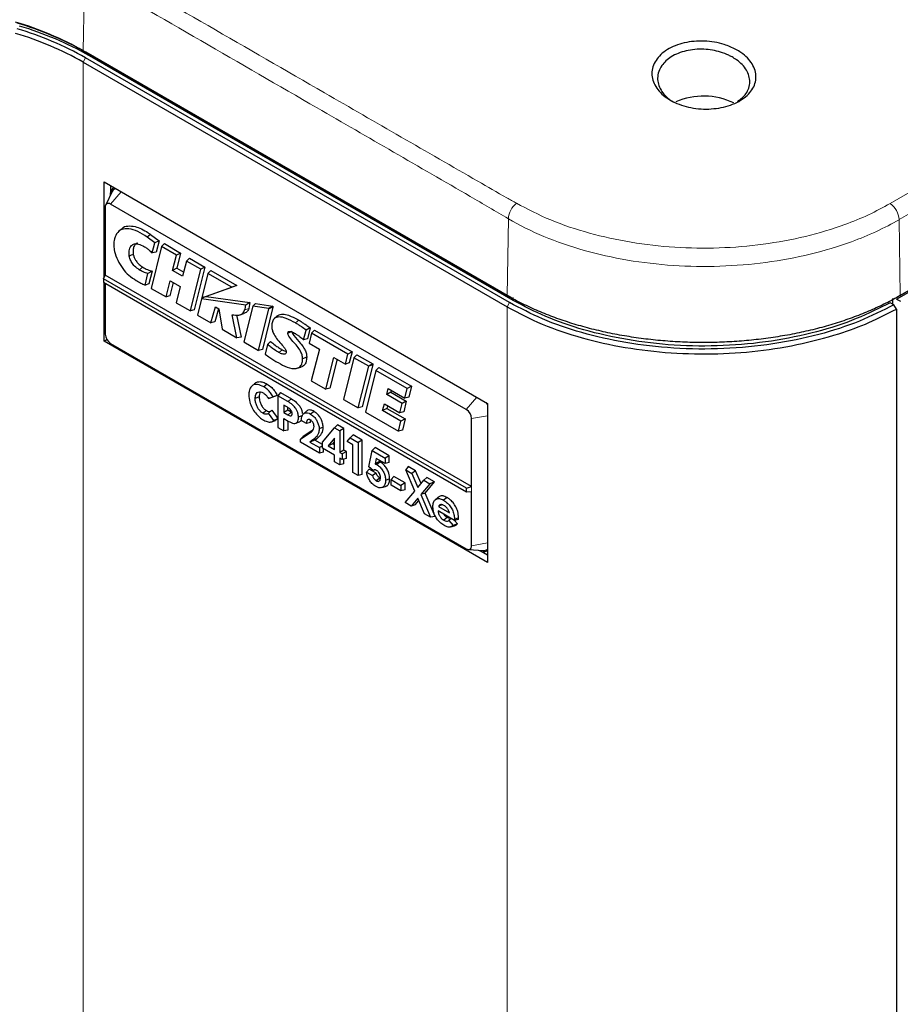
# Model space of a CAD drawing. Header units: millimetres. Extents: x 0 to 1118, y 0 to 864.
# Tile 106 of 117: x 873 to 898, y 617 to 645. Entities that reach past the tile are written whole.
import ezdxf

# ---------------------------------------------------------------- set-up
doc = ezdxf.new("R2010")
doc.units = ezdxf.units.MM

msp = doc.modelspace()

# ---------------------------------------------------------------- linework, layer by layer
at = {"color": 7, "linetype": 'Continuous', "lineweight": 25}
for p, q in [((897.9113, 636.9005), (979.9357, 684.2522)), ((980.004, 684.2916), (897.9796, 636.94)), ((874.4737, 643.9812), (886.6707, 636.94)), ((886.739, 636.9005), (874.542, 643.9417)), ((874.4712, 643.656), (886.6692, 636.6143)), ((886.7399, 636.7367), (874.5419, 643.7785)), ((886.8459, 636.798), (874.6479, 643.8397)), ((875.071, 640.2087), (886.1051, 633.8389)), ((875.071, 637.4528), (875.071, 640.2087)), ((875.3079, 639.9297), (875.1191, 639.5463)), ((875.2565, 640.1017), (875.2565, 639.8864)), ((875.357, 640.0436), (875.3555, 640.0427)), ((897.876, 636.8393), (903.4956, 640.0834)), ((875.1061, 639.4828), (875.1061, 637.5296)), ((885.494, 633.6613), (875.2579, 639.5705)), ((875.5673, 638.8525), (875.4822, 638.7752)), ((876.4112, 638.6999), (876.3102, 638.6239)), ((876.5327, 638.4581), (876.3102, 638.6239)), ((876.4112, 638.6999), (876.6536, 638.5193)), ((876.6536, 638.5193), (876.5327, 638.4581)), ((876.6536, 638.5193), (876.5663, 638.1859)), ((876.7231, 638.3479), (876.425, 637.1475)), ((876.456, 638.1649), (876.5327, 638.4581)), ((876.8084, 638.4331), (876.7231, 638.3479)), ((877.1527, 638.0999), (876.7231, 638.3479)), ((876.8084, 638.4331), (877.2742, 638.1642)), ((877.0412, 637.6632), (877.1527, 638.0999)), ((877.2742, 638.1642), (877.1527, 638.0999)), ((877.2742, 638.1642), (877.1627, 637.7275)), ((877.4442, 637.9317), (877.3326, 637.495)), ((877.5296, 638.0168), (877.4442, 637.9317)), ((877.854, 637.6951), (877.4442, 637.9317)), ((877.5296, 638.0168), (877.9754, 637.7594)), ((876.4542, 637.6415), (876.331, 637.57)), ((876.4542, 637.6415), (876.363, 637.2739)), ((877.1627, 637.7275), (877.0412, 637.6632)), ((877.3326, 637.495), (877.0412, 637.6632)), ((877.1627, 637.7275), (877.3626, 637.6122)), ((877.5537, 636.4959), (877.854, 637.6951)), ((877.9754, 637.7594), (877.6663, 636.525)), ((877.9754, 637.7594), (877.854, 637.6951)), ((878.1465, 637.6606), (878.0612, 637.5755)), ((878.1465, 637.6606), (878.8959, 637.2283)), ((875.0575, 637.4232), (875.1061, 637.5296)), ((885.4963, 631.397), (875.0575, 637.4232)), ((875.0575, 637.4232), (875.0575, 637.3215)), ((885.6458, 631.4452), (875.1061, 637.5296)), ((876.2499, 637.243), (876.331, 637.57)), ((876.855, 636.8992), (876.972, 637.367)), ((876.972, 637.367), (877.2597, 637.201)), ((878.0612, 637.5755), (877.888, 636.8776)), ((878.7474, 637.1796), (878.0612, 637.5755)), ((875.0575, 637.3215), (885.4963, 631.2953)), ((875.071, 635.6324), (875.071, 637.3137)), ((875.1061, 637.2934), (875.1061, 635.828)), ((876.363, 637.2739), (876.2499, 637.243)), ((876.425, 637.1475), (876.855, 636.8992)), ((877.0641, 637.3139), (876.9676, 636.9284)), ((877.2597, 637.201), (877.1462, 636.7312)), ((877.888, 636.8776), (878.7474, 637.1796)), ((878.8959, 637.2283), (878.0096, 636.9168)), ((878.8959, 637.2283), (878.7474, 637.1796)), ((876.9676, 636.9284), (876.855, 636.8992)), ((877.8793, 636.8425), (877.7632, 636.3742)), ((877.9287, 636.8898), (877.8793, 636.8425)), ((879.1468, 636.6642), (877.8793, 636.8425)), ((877.9287, 636.8898), (877.888, 636.8776)), ((877.9287, 636.8898), (878.0096, 636.9168)), ((878.0096, 636.9168), (879.2651, 636.7401)), ((886.8134, 636.864), (886.739, 636.9005)), ((897.7689, 636.6878), (897.7689, 636.8593)), ((897.876, 636.8393), (897.982, 636.778)), ((897.9113, 636.9005), (897.8848, 636.8872)), ((877.1462, 636.7312), (877.5537, 636.4959)), ((877.6663, 636.525), (877.5537, 636.4959)), ((878.1476, 636.1523), (878.2733, 636.615)), ((878.3635, 636.5629), (878.2599, 636.1816)), ((878.2733, 636.615), (878.3728, 636.5576)), ((878.3728, 636.5576), (878.4653, 635.9689)), ((879.3474, 636.6328), (879.0928, 635.6067)), ((879.2651, 636.7401), (879.1468, 636.6642)), ((879.2651, 636.7401), (879.238, 636.5689)), ((879.4317, 636.7137), (879.3474, 636.6328)), ((879.8145, 636.5631), (879.3474, 636.6328)), ((879.4317, 636.7137), (879.931, 636.6392)), ((879.5164, 635.3621), (879.8145, 636.5626)), ((879.931, 636.6072), (879.6291, 635.3912)), ((879.931, 636.6392), (879.8145, 636.5631)), ((879.931, 636.6072), (879.8145, 636.5626)), ((879.8145, 636.5626), (879.8145, 636.5631)), ((879.931, 636.6392), (879.931, 636.6072)), ((897.7962, 636.6721), (897.6902, 636.7332)), ((897.8669, 636.5496), (897.7962, 636.6721)), ((897.8669, 636.5496), (897.8669, 588.7003)), ((877.7632, 636.3742), (878.1476, 636.1523)), ((878.896, 635.7203), (878.7552, 636.3881)), ((878.8834, 636.3823), (879.0179, 635.7441)), ((878.9831, 636.3866), (879.0927, 636.4217)), ((880.0553, 636.3539), (879.9701, 636.2764)), ((878.2599, 636.1816), (878.1476, 636.1523)), ((878.4653, 635.9689), (878.896, 635.7203)), ((880.8133, 635.6702), (880.882, 635.9473)), ((881.0028, 636.0092), (880.882, 635.9473)), ((881.0028, 636.0092), (880.9249, 635.6955)), ((881.1258, 635.9411), (881.0404, 635.8559)), ((881.1258, 635.9411), (882.2061, 635.3174)), ((875.071, 635.6324), (875.1506, 635.6783)), ((879.0179, 635.7441), (878.896, 635.7203)), ((880.9249, 635.6955), (880.8133, 635.6702)), ((881.0404, 635.8559), (880.9704, 635.5739)), ((882.0848, 635.253), (881.0404, 635.8559)), ((886.1051, 629.2626), (875.071, 635.6324)), ((875.2579, 635.5651), (885.494, 629.6559)), ((879.0928, 635.6067), (879.5164, 635.3621)), ((879.6291, 635.3912), (879.5164, 635.3621)), ((879.7776, 635.5297), (879.7085, 635.2512)), ((879.864, 635.619), (879.7776, 635.5297)), ((880.9704, 635.5739), (881.2674, 635.4024)), ((881.2674, 635.4024), (881.0328, 634.4873)), ((880.9017, 635.1681), (880.7853, 635.1209)), ((881.4565, 634.2427), (881.6844, 635.1617)), ((881.7766, 635.1084), (881.5691, 634.2718)), ((881.6844, 635.1617), (882.0149, 634.9709)), ((882.2608, 635.1516), (881.9629, 633.9503)), ((882.0149, 634.9709), (882.0848, 635.253)), ((882.2061, 635.3174), (882.0848, 635.253)), ((882.2061, 635.3174), (882.1275, 635)), ((882.3462, 635.2368), (882.2608, 635.1516)), ((882.6846, 634.907), (882.2608, 635.1516)), ((882.3462, 635.2368), (882.8011, 634.9742)), ((880.6243, 634.8488), (880.7336, 634.8837)), ((882.1275, 635), (882.0149, 634.9709)), ((882.3865, 633.7058), (882.6846, 634.9065)), ((882.8011, 634.951), (882.4991, 633.7349)), ((882.8011, 634.9742), (882.6846, 634.907)), ((882.8011, 634.951), (882.6846, 634.9065)), ((882.6846, 634.9065), (882.6846, 634.907)), ((882.8011, 634.9742), (882.8011, 634.951)), ((882.9772, 634.8725), (882.8918, 634.7874)), ((882.9772, 634.8725), (883.914, 634.3317)), ((882.8918, 634.7874), (882.5937, 633.5861)), ((883.7927, 634.2673), (882.8918, 634.7874)), ((879.4063, 634.414), (879.3211, 634.3365)), ((879.7637, 634.3933), (879.6647, 634.3159)), ((881.0328, 634.4873), (881.4565, 634.2427)), ((881.5691, 634.2718), (881.4565, 634.2427)), ((883.2038, 634.0926), (883.2454, 634.2618)), ((883.2454, 634.2618), (883.7229, 633.9862)), ((883.7229, 633.9862), (883.7927, 634.2673)), ((883.914, 634.3317), (883.7927, 634.2673)), ((883.914, 634.3317), (883.8355, 634.0153)), ((879.535, 634.0244), (879.4186, 633.9773)), ((879.7979, 633.9781), (879.9322, 634.0272)), ((879.8947, 634.0084), (879.7979, 633.9781)), ((880.0556, 634.0673), (879.8947, 634.0084)), ((880.0556, 634.0673), (879.9322, 634.0272)), ((880.15, 634.147), (880.0684, 634.0596)), ((880.3627, 633.8898), (880.0684, 634.0596)), ((880.0684, 634.0596), (880.0684, 633.1447)), ((880.15, 634.147), (880.4617, 633.967)), ((883.3251, 634.157), (883.2038, 634.0926)), ((883.6468, 633.8368), (883.2038, 634.0926)), ((883.3378, 634.2085), (883.3251, 634.157)), ((883.3251, 634.157), (883.7682, 633.9012)), ((883.8355, 634.0153), (883.7229, 633.9862)), ((880.3325, 633.7366), (880.243, 633.7883)), ((880.243, 633.7883), (880.243, 633.5712)), ((880.3594, 633.6384), (880.3594, 633.7181)), ((881.9629, 633.9503), (882.3865, 633.7058)), ((882.4991, 633.7349), (882.3865, 633.7058)), ((883.0873, 633.6289), (883.1361, 633.8223)), ((883.2087, 633.6933), (883.0873, 633.6289)), ((883.1361, 633.8223), (883.5797, 633.5662)), ((883.2279, 633.7693), (883.2087, 633.6933)), ((883.2087, 633.6933), (883.7349, 633.3895)), ((883.5797, 633.5662), (883.6468, 633.8368)), ((883.7682, 633.9012), (883.6468, 633.8368)), ((883.7682, 633.9012), (883.6923, 633.5953)), ((886.1051, 633.8389), (886.1051, 629.2626)), ((879.9005, 633.6458), (879.8057, 633.5574)), ((879.9512, 633.3481), (879.8057, 633.5574)), ((879.9005, 633.6458), (880.0684, 633.4041)), ((880.0684, 633.3933), (879.9512, 633.3481)), ((880.0744, 633.3956), (879.9984, 633.3491)), ((880.3594, 633.6384), (880.243, 633.5712)), ((880.243, 633.5712), (880.3594, 633.504)), ((880.243, 633.4007), (880.3706, 633.327)), ((880.243, 633.044), (880.243, 633.4007)), ((880.4583, 633.5814), (880.3594, 633.6384)), ((880.7802, 633.4852), (880.6637, 633.4382)), ((880.8929, 633.6137), (880.8076, 633.5362)), ((881.113, 633.6074), (881.0139, 633.5301)), ((882.5937, 633.5861), (883.5424, 633.0385)), ((883.6135, 633.3252), (883.0873, 633.6289)), ((883.6923, 633.5953), (883.5797, 633.5662)), ((883.7349, 633.3895), (883.6135, 633.3252)), ((883.7349, 633.3895), (883.655, 633.0676)), ((885.6458, 631.4452), (885.6458, 633.3984)), ((879.8911, 633.3097), (880.0009, 633.3448)), ((880.0684, 633.1447), (880.243, 633.044)), ((880.3594, 633.3066), (880.3594, 633.0709)), ((880.5866, 633.2681), (880.6963, 633.3031)), ((880.8915, 633.2595), (880.7438, 633.3448)), ((881.0072, 633.2869), (880.8915, 633.2595)), ((881.3774, 633.1496), (881.2609, 633.1024)), ((881.3559, 632.7254), (881.6979, 633.1352)), ((881.7874, 633.218), (881.6979, 633.1352)), ((881.6979, 633.1352), (881.8519, 633.0463)), ((881.9684, 633.1135), (881.7874, 633.218)), ((881.9684, 633.1135), (881.8519, 633.0463)), ((881.9684, 632.492), (881.9684, 633.1135)), ((883.5424, 633.0385), (883.6135, 633.3252)), ((880.3594, 633.0709), (880.243, 633.044)), ((880.7227, 632.8097), (880.9664, 632.9685)), ((880.8042, 632.8849), (880.7227, 632.8097)), ((881.0527, 633.0468), (880.8042, 632.8849)), ((881.1318, 632.7799), (881.1925, 632.8252)), ((881.7042, 632.8336), (881.522, 632.6153)), ((881.7042, 632.5101), (881.7042, 632.8336)), ((881.8519, 633.0463), (881.8519, 632.4248)), ((882.063, 632.7417), (882.1512, 632.8492)), ((882.2407, 632.932), (882.1512, 632.8492)), ((882.1512, 632.8492), (882.3796, 632.7173)), ((882.4961, 632.7845), (882.2407, 632.932)), ((883.655, 633.0676), (883.5424, 633.0385)), ((880.7227, 632.7233), (880.7227, 632.8097)), ((881.2715, 632.4064), (880.7227, 632.7233)), ((881.0804, 632.7889), (880.9944, 632.7248)), ((881.1318, 632.7799), (880.9944, 632.7248)), ((880.9944, 632.7248), (881.2715, 632.5649)), ((881.3559, 632.6506), (881.1318, 632.7799)), ((881.3559, 632.6136), (881.2715, 632.5649)), ((881.2715, 632.5649), (881.2715, 632.4064)), ((881.3559, 632.5527), (881.3559, 632.7254)), ((881.7042, 632.3516), (881.3559, 632.5527)), ((881.6531, 632.674), (881.522, 632.6153)), ((881.522, 632.6153), (881.7042, 632.5101)), ((881.6531, 632.674), (881.7042, 632.7352)), ((881.7042, 632.6445), (881.6531, 632.674)), ((882.2319, 632.6442), (882.063, 632.7417)), ((882.2319, 631.852), (882.2319, 632.6442)), ((882.4961, 632.7845), (882.3796, 632.7173)), ((882.3796, 632.7173), (882.3796, 631.7667)), ((882.4961, 631.7936), (882.4961, 632.7845)), ((882.8706, 632.5683), (882.7858, 632.4828)), ((883.277, 632.3337), (882.8706, 632.5683)), ((881.3879, 632.4334), (881.2715, 632.4064)), ((881.3879, 632.4334), (881.3879, 632.5342)), ((881.7042, 632.1566), (881.7042, 632.3516)), ((881.9684, 632.492), (881.8519, 632.4248)), ((881.8519, 632.4248), (881.9258, 632.3821)), ((881.9258, 632.2237), (881.8519, 632.2663)), ((881.8519, 632.2663), (881.8519, 632.0714)), ((882.0423, 632.4494), (881.9258, 632.3821)), ((881.9258, 632.3821), (881.9258, 632.2237)), ((882.0423, 632.4494), (881.9684, 632.492)), ((882.0423, 632.2506), (882.0423, 632.4494)), ((882.689, 632.0113), (882.7858, 632.4828)), ((882.7858, 632.4828), (883.1606, 632.2665)), ((882.9028, 632.2568), (882.8707, 632.0956)), ((883.1606, 632.108), (882.9028, 632.2568)), ((883.277, 632.3337), (883.1606, 632.2665)), ((883.1606, 632.2665), (883.1606, 632.108)), ((883.277, 632.135), (883.277, 632.3337)), ((881.8519, 632.0714), (881.7042, 632.1566)), ((881.9684, 632.0983), (881.8519, 632.0714)), ((882.0423, 632.2506), (881.9258, 632.2237)), ((881.9684, 632.0983), (881.9684, 632.2335)), ((882.8133, 631.9065), (882.689, 632.0113)), ((883.0206, 632.1527), (882.9216, 632.0754)), ((882.9923, 632.1663), (882.9992, 632.2012)), ((883.277, 632.135), (883.1606, 632.108)), ((883.8209, 632.0197), (883.7541, 631.9239)), ((884.0367, 631.8952), (883.8209, 632.0197)), ((882.3796, 631.7667), (882.2319, 631.852)), ((882.4961, 631.7936), (882.3796, 631.7667)), ((882.699, 631.9483), (882.6224, 631.8582)), ((882.6224, 631.8582), (882.7912, 631.7607)), ((882.9007, 631.8319), (882.699, 631.9483)), ((882.9007, 631.8319), (882.7912, 631.7607)), ((882.8678, 631.9229), (882.8133, 631.9065)), ((883.411, 631.7323), (883.3294, 631.6449)), ((883.7309, 631.5477), (883.411, 631.7323)), ((883.7541, 631.9239), (883.9282, 631.8233)), ((884.0131, 631.3148), (883.7541, 631.9239)), ((884.0367, 631.8952), (883.9282, 631.8233)), ((883.9282, 631.8233), (884.1002, 631.4188)), ((884.1924, 631.5289), (884.0367, 631.8952)), ((884.3621, 631.7073), (884.2725, 631.6246)), ((884.578, 631.5826), (884.3621, 631.7073)), ((883.0625, 631.4137), (883.1724, 631.4488)), ((883.2876, 631.6632), (883.1711, 631.6162)), ((883.3294, 631.6449), (883.6144, 631.4804)), ((883.3294, 631.4865), (883.3294, 631.6449)), ((883.6144, 631.322), (883.3294, 631.4865)), ((883.7309, 631.5477), (883.6144, 631.4804)), ((883.6144, 631.4804), (883.6144, 631.322)), ((883.7309, 631.3489), (883.7309, 631.5477)), ((884.1002, 631.4188), (884.2725, 631.6246)), ((884.4468, 631.5239), (884.1873, 631.2141)), ((884.2725, 631.6246), (884.4468, 631.5239)), ((884.3071, 631.2592), (884.578, 631.5826)), ((884.578, 631.5826), (884.4468, 631.5239)), ((885.4963, 631.397), (885.6458, 631.4452)), ((883.7309, 631.3489), (883.6144, 631.322)), ((883.7358, 630.9838), (884.0131, 631.3148)), ((884.3071, 631.2592), (884.1873, 631.2141)), ((884.1873, 631.2141), (884.464, 630.5635)), ((884.5952, 630.5819), (884.3071, 631.2592)), ((884.6825, 631.1375), (884.5972, 631.06)), ((884.9386, 631.1307), (884.8396, 631.0534)), ((885.4963, 631.2953), (885.4963, 631.397)), ((885.4963, 631.2953), (885.6458, 631.3031)), ((885.6458, 629.7436), (885.6458, 631.3031)), ((883.9101, 630.8832), (883.7358, 630.9838)), ((884.1002, 631.1101), (883.9101, 630.8832)), ((884.0185, 630.9147), (883.9101, 630.8832)), ((884.0185, 630.9147), (884.1278, 631.0452)), ((884.2898, 630.664), (884.1002, 631.1101)), ((884.6909, 630.8712), (885.0075, 630.6884)), ((884.464, 630.5635), (884.2898, 630.664)), ((884.5952, 630.5819), (884.464, 630.5635)), ((885.1547, 630.4694), (884.6803, 630.7432)), ((884.947, 630.5531), (884.848, 630.4758)), ((885.057, 630.5258), (884.9894, 630.4664)), ((884.9894, 630.4664), (885.113, 630.327)), ((885.0489, 630.2849), (885.1587, 630.3199)), ((885.2385, 630.3767), (885.113, 630.327)), ((885.1552, 630.5012), (885.1547, 630.4694)), ((885.2709, 630.4964), (885.1547, 630.4694)), ((885.2717, 630.5483), (885.1552, 630.5012)), ((885.2385, 630.3767), (885.156, 630.4696)), ((885.2709, 630.4964), (885.2717, 630.5483)), ((885.5554, 629.6354), (885.9819, 629.6072)), ((885.9187, 629.5843), (886.1051, 629.4767)), ((886.1035, 629.5919), (886.1051, 629.5928))]:
    msp.add_line(p, q, dxfattribs=at)
at = {"color": 7, "linetype": 'Continuous', "lineweight": 18}
for p, q in [((874.5071, 646.212), (874.4737, 643.9812)), ((874.542, 643.9417), (874.4737, 643.9812)), ((874.6479, 643.8806), (874.6479, 643.8397)), ((874.5419, 643.7785), (874.4712, 643.656)), ((874.4712, 643.656), (874.4712, 595.8067)), ((875.2579, 639.5705), (875.5622, 639.9252)), ((886.7039, 639.1507), (886.6707, 636.94)), ((897.9469, 639.1235), (897.9796, 636.94)), ((876.1825, 637.7585), (876.0834, 637.6812)), ((886.739, 636.9005), (886.6707, 636.94)), ((886.8459, 636.8796), (886.8459, 636.798)), ((897.9113, 636.9005), (897.9796, 636.94)), ((879.238, 636.5689), (879.1224, 636.5275)), ((886.7399, 636.7367), (886.6692, 636.6143)), ((886.6692, 636.6143), (886.6692, 588.765)), ((880.6779, 636.2305), (880.5789, 636.1532)), ((880.4617, 633.967), (880.3627, 633.8898)), ((885.494, 633.6613), (885.7983, 634.016)), ((885.6458, 633.3984), (886.1051, 633.4845)), ((881.0527, 633.0468), (880.9664, 632.9685)), ((881.1925, 632.8252), (881.0804, 632.7889)), ((885.6458, 631.3031), (885.6458, 631.4452)), ((885.6458, 629.7436), (886.1051, 629.8297))]:
    msp.add_line(p, q, dxfattribs=at)
at = {"color": 7, "linetype": 'Continuous', "lineweight": 18, "flags": 128}
for points in [[(897.6937, 639.5877), (906.3894, 644.6073), (915.0845, 649.6269), (961.0604, 676.1682), (970.3903, 681.5542), (979.7197, 686.9404)], [(880.1992, 635.3797), (880.1761, 635.3617), (880.1432, 635.336), (880.1002, 635.3024)], [(880.4583, 633.5814), (880.4138, 633.5466), (880.3594, 633.504)]]:
    msp.add_lwpolyline(points, dxfattribs=at)
at = {"color": 7, "linetype": 'Continuous', "lineweight": 25, "flags": 128}
for points in [[(875.9126, 638.1261), (875.8859, 638.1144), (875.8476, 638.0975), (875.7965, 638.0751)], [(876.5663, 638.1859), (876.5167, 638.1764), (876.456, 638.1649)], [(880.4779, 635.9028), (880.4369, 635.8861), (880.3614, 635.8553)], [(886.0569, 633.8667), (886.0822, 633.8257), (886.1051, 633.7832)], [(879.7414, 633.6308), (879.7186, 633.613), (879.6859, 633.5875), (879.6424, 633.5535)], [(883.0033, 631.6874), (882.9786, 631.6681), (882.9415, 631.6391), (882.9043, 631.6101)]]:
    msp.add_lwpolyline(points, dxfattribs=at)
at = {"color": 7, "linetype": 'Continuous', "lineweight": 25}
for centre, radius, start, end in [((869.9062, 635.9243), 9.2615, 60.45063, 73.55636), ((869.9194, 635.7876), 9.3733, 60.45063, 73.55636), ((869.9063, 635.6038), 9.2561, 60.45064, 73.55644), ((869.9199, 635.6256), 9.3718, 60.45064, 73.55644), ((869.9404, 635.5359), 9.5454, 60.45064, 73.55644), ((892.3233, 640.6596), 2.0181, 64.648, 113.48184), ((875.4929, 639.8393), 0.2455, 124.05635, 187.25583), ((875.461, 639.8601), 0.1682, 110.51454, 155.54426), ((875.1986, 639.4978), 0.0937, 50.79671, 189.21404), ((875.4356, 635.843), 0.3299, 182.60548, 237.39452), ((885.3162, 633.3834), 0.3299, 2.60548, 57.39452), ((885.5532, 629.7285), 0.0937, 230.79671, 9.21404), ((885.9975, 629.8266), 0.2575, 234.38242, 294.30712), ((885.9981, 629.7746), 0.1682, 264.44952, 309.48599)]:
    msp.add_arc(centre, radius, start, end, dxfattribs=at)
at = {"color": 7, "linetype": 'Continuous', "lineweight": 18}
for centre, radius, start, end in [((887.3374, 639.1027), 0.6354, 129.25715, 175.67127), ((897.3218, 639.0838), 0.6263, 3.63942, 53.57631)]:
    msp.add_arc(centre, radius, start, end, dxfattribs=at)
for points, knots in [([(979.9713, 686.4752), (974.5849, 683.3732), (963.8122, 677.1691), (942.2678, 664.6967), (923.2106, 653.7092), (906.6416, 644.1431), (900.8451, 640.7967), (897.9469, 639.1235)], [0, 0, 0, 0, 0.1969987, 0.3939979, 0.7879957, 0.8939979, 1, 1, 1, 1]), ([(874.7116, 646.6378), (876.9465, 645.3493), (880.6506, 643.2137), (884.6289, 640.9178), (886.382, 639.9104), (886.6612, 639.7499), (886.6612, 639.7499)], [0, 0, 0, 0, 0.5612135, 0.9301556, 0.9999993, 1, 1, 1, 1]), ([(886.7039, 639.1507), (886.3371, 639.3646), (884.5035, 640.4343), (880.4377, 642.7794), (876.7389, 644.9203), (874.5071, 646.212)], [0, 0, 0, 0, 0.0902135, 0.4510545, 1, 1, 1, 1]), ([(886.6612, 639.7499), (886.6612, 639.7499), (886.7527, 639.6988), (886.844, 639.6468), (886.9354, 639.5947)], [0, 0, 0, 0, 0.0000314, 1, 1, 1, 1]), ([(886.9354, 639.5947), (887.2566, 639.4278), (887.8991, 639.094), (889.0208, 638.7194), (890.2248, 638.4545), (891.4874, 638.3098), (892.772, 638.2915), (894.0427, 638.3959), (895.2642, 638.6237), (896.2715, 638.9271), (897.0795, 639.2559), (897.489, 639.4771), (897.6937, 639.5877)], [0, 0, 0, 0, 0.107662, 0.2153169, 0.3227956, 0.4302798, 0.5375716, 0.6448689, 0.7520521, 0.859236, 0.9296191, 1, 1, 1, 1]), ([(897.9469, 639.1235), (897.9469, 639.1235), (897.7398, 639.0033), (897.302, 638.7764), (896.4609, 638.4285), (895.4039, 638.111), (894.1244, 637.8722), (892.7925, 637.7638), (891.4468, 637.7848), (890.1263, 637.9396), (888.8664, 638.2197), (887.7075, 638.6225), (887.0197, 638.9636), (886.7039, 639.1507), (886.7039, 639.1507)], [0, 0, 0, 0, 0.000001, 0.0704247, 0.1408511, 0.2481296, 0.3554078, 0.4627796, 0.5701446, 0.677613, 0.7850721, 0.892538, 0.999999, 1, 1, 1, 1])]:
    msp.add_open_spline(points, degree=3, knots=knots, dxfattribs=at)
at = {"color": 7, "linetype": 'Continuous', "lineweight": 25}
for points, knots in [([(893.2522, 644.02), (893.3015, 643.9911), (893.4996, 643.8751), (893.7508, 643.6098), (893.8684, 643.2268), (893.7484, 642.8503), (893.4128, 642.5387), (892.9096, 642.3406), (892.3203, 642.281), (891.7335, 642.377), (891.2358, 642.607), (890.9106, 642.9447), (890.7945, 643.3339), (890.9173, 643.7165), (891.2495, 644.0346), (891.753, 644.233), (892.3401, 644.287), (892.8692, 644.1986), (893.1424, 644.0712), (893.2522, 644.02)], [0, 0, 0, 0, 0.02068419, 0.08306967, 0.14546368, 0.20793087, 0.27073183, 0.33323031, 0.39571858, 0.4582168, 0.52068713, 0.58311333, 0.64552653, 0.70796164, 0.77043639, 0.83295683, 0.89548244, 0.95797542, 1, 1, 1, 1]), ([(893.1393, 643.8043), (893.1086, 643.8207), (893.0058, 643.8754), (892.7462, 643.9736), (892.3197, 644.0478), (891.8079, 644.0027), (891.3768, 643.8294), (891.1316, 643.6016), (891.0204, 643.3853), (890.9781, 643.1453), (891.067, 642.8471), (891.273, 642.6131), (891.4388, 642.5217), (891.469, 642.5051)], [0, 0, 0, 0, 0.0280799, 0.0938008, 0.2120694, 0.3395854, 0.4649913, 0.5809518, 0.6470149, 0.7183916, 0.8451957, 0.971817, 1, 1, 1, 1]), ([(893.2929, 642.5211), (893.3852, 642.5925), (893.5339, 642.7078), (893.6293, 642.9112), (893.6692, 643.1407), (893.5826, 643.4335), (893.358, 643.6719), (893.1829, 643.7779), (893.1393, 643.8043)], [0, 0, 0, 0, 0.1987148, 0.3204452, 0.4471572, 0.6841554, 0.921435, 1, 1, 1, 1]), ([(876.3102, 638.6239), (876.2213, 638.6805), (876.043, 638.794), (875.7889, 638.8753), (875.5715, 638.8574), (875.4241, 638.7332), (875.3582, 638.5557), (875.3523, 638.4259), (875.3501, 638.377)], [0, 0, 0, 0, 0.1972768, 0.3956361, 0.5694216, 0.7440072, 0.9033469, 1, 1, 1, 1]), ([(875.5715, 638.8472), (875.577, 638.8555), (875.6183, 638.9177), (875.7561, 638.951), (876.0063, 638.9317), (876.2372, 638.817), (876.3856, 638.7171), (876.4112, 638.6999)], [0, 0, 0, 0, 0.03634915, 0.27459141, 0.51891397, 0.91712697, 1, 1, 1, 1]), ([(875.3501, 638.377), (875.3556, 638.3222), (875.3691, 638.1869), (875.4559, 637.9522), (875.6003, 637.7125), (875.789, 637.508), (875.9251, 637.4198), (875.9976, 637.3727)], [0, 0, 0, 0, 0.1434566, 0.3547877, 0.5658093, 0.7685846, 1, 1, 1, 1]), ([(875.7965, 638.0751), (875.7924, 638.1294), (875.784, 638.2398), (875.8312, 638.3611), (875.9153, 638.4263), (876.0348, 638.4356), (876.1635, 638.3904), (876.2523, 638.3333), (876.2867, 638.3112)], [0, 0, 0, 0, 0.1717412, 0.3488464, 0.507845, 0.6593099, 0.8678731, 1, 1, 1, 1]), ([(876.0422, 638.4493), (876.0179, 638.4411), (875.9631, 638.4226), (875.9171, 638.3327), (875.9012, 638.2275), (875.9096, 638.1533), (875.9126, 638.1261)], [0, 0, 0, 0, 0.2374848, 0.5332839, 0.8286473, 1, 1, 1, 1]), ([(876.2867, 638.3112), (876.3087, 638.2951), (876.3485, 638.2659), (876.4053, 638.217), (876.4391, 638.1823), (876.456, 638.1649)], [0, 0, 0, 0, 0.3796503, 0.6883765, 1, 1, 1, 1]), ([(876.0834, 637.6812), (876.0382, 637.7124), (875.9613, 637.7653), (875.8682, 637.8863), (875.815, 637.9904), (875.8013, 638.0528), (875.7965, 638.0751)], [0, 0, 0, 0, 0.35816366, 0.60877987, 0.86059027, 1, 1, 1, 1]), ([(875.9126, 638.1261), (875.9196, 638.0972), (875.9333, 638.0407), (875.9806, 637.9519), (876.0453, 637.8655), (876.1169, 637.7995), (876.1644, 637.7698), (876.1825, 637.7585)], [0, 0, 0, 0, 0.1910649, 0.3742207, 0.5945797, 0.8458624, 1, 1, 1, 1]), ([(876.331, 637.57), (876.3095, 637.5763), (876.2665, 637.589), (876.1837, 637.6247), (876.1225, 637.6592), (876.0834, 637.6812)], [0, 0, 0, 0, 0.2656694, 0.531426, 1, 1, 1, 1]), ([(876.1825, 637.7585), (876.2286, 637.7325), (876.2983, 637.6933), (876.3889, 637.6588), (876.4328, 637.6471), (876.4542, 637.6415)], [0, 0, 0, 0, 0.5028609, 0.7589921, 1, 1, 1, 1]), ([(875.9976, 637.3727), (876.0197, 637.3601), (876.064, 637.335), (876.1482, 637.2895), (876.2101, 637.2612), (876.2499, 637.243)], [0, 0, 0, 0, 0.2624519, 0.5249142, 1, 1, 1, 1]), ([(897.9796, 636.94), (897.9119, 636.9018), (897.7088, 636.7871), (897.3496, 636.6087), (896.8947, 636.4118), (896.4165, 636.2339), (895.9179, 636.0758), (895.401, 635.9387), (894.8683, 635.8241), (894.3229, 635.7315), (893.7674, 635.6609), (893.2047, 635.6128), (892.6376, 635.5875), (892.0688, 635.5863), (891.5014, 635.6092), (890.9381, 635.6552), (890.3818, 635.7235), (889.8352, 635.814), (889.3902, 635.9076), (888.955, 636.0153), (888.5301, 636.1367), (888.0393, 636.3029), (887.5633, 636.4916), (887.1021, 636.7018), (886.8148, 636.8604), (886.6707, 636.94)], [0, 0, 0, 0, 0.0226158, 0.0678688, 0.1131214, 0.1583739, 0.2036266, 0.2488797, 0.2941331, 0.3393859, 0.3846384, 0.4298909, 0.4751438, 0.5203972, 0.5656502, 0.6109029, 0.6561553, 0.701408, 0.7466611, 0.7692768, 0.8145299, 0.8597826, 0.9050351, 0.9523853, 1, 1, 1, 1]), ([(897.6902, 636.7332), (897.3736, 636.5741), (896.7244, 636.2478), (895.5667, 635.8741), (894.2747, 635.6078), (892.8889, 635.4746), (891.4839, 635.4904), (890.1272, 635.648), (888.8801, 635.9314), (887.7689, 636.313), (887.1483, 636.6391), (886.8459, 636.798)], [0, 0, 0, 0, 0.1047633, 0.2148359, 0.3293244, 0.446393, 0.5641498, 0.678834, 0.7905687, 0.8979594, 1, 1, 1, 1]), ([(878.7552, 636.3881), (878.8235, 636.3786), (878.9327, 636.3634), (879.0631, 636.4126), (879.1019, 636.4878), (879.1224, 636.5275)], [0, 0, 0, 0, 0.4417854, 0.7059289, 1, 1, 1, 1]), ([(879.238, 636.5689), (879.2201, 636.5303), (879.1871, 636.459), (879.121, 636.4359), (879.0907, 636.4253)], [0, 0, 0, 0, 0.5409312, 1, 1, 1, 1]), ([(879.1224, 636.5275), (879.1284, 636.5485), (879.1374, 636.5802), (879.1441, 636.6271), (879.1459, 636.6518), (879.1468, 636.6642)], [0, 0, 0, 0, 0.4963034, 0.7476758, 1, 1, 1, 1]), ([(886.6692, 636.6143), (886.9126, 636.4834), (887.4808, 636.178), (888.5125, 635.7972), (889.7392, 635.4857), (891.0476, 635.2986), (892.3908, 635.2407), (893.7258, 635.3094), (895.0162, 635.5079), (896.1395, 635.8022), (897.0967, 636.1529), (897.6102, 636.4173), (897.8669, 636.5496)], [0, 0, 0, 0, 0.080342, 0.1875524, 0.2947428, 0.4034719, 0.512201, 0.6193875, 0.7265707, 0.8337539, 0.9168769, 1, 1, 1, 1]), ([(897.7962, 636.6721), (897.4736, 636.5098), (896.8119, 636.1769), (895.6318, 635.7956), (894.3148, 635.5238), (892.9017, 635.3879), (891.4692, 635.4037), (890.0857, 635.5643), (888.8141, 635.8531), (887.6809, 636.2423), (887.0482, 636.5747), (886.7399, 636.7367)], [0, 0, 0, 0, 0.1047434, 0.214825, 0.329298, 0.4463592, 0.5641474, 0.6788023, 0.7905693, 0.8979525, 1, 1, 1, 1]), ([(880.5789, 636.1532), (880.4901, 636.2009), (880.3258, 636.2891), (880.1236, 636.3366), (879.9896, 636.305), (879.919, 636.2231), (879.8971, 636.1264), (879.8958, 636.0668), (879.8954, 636.0507)], [0, 0, 0, 0, 0.2933631, 0.5426809, 0.6843238, 0.8270668, 0.9532792, 1, 1, 1, 1]), ([(880.0564, 636.352), (880.0814, 636.3691), (880.147, 636.414), (880.2911, 636.4009), (880.4752, 636.3409), (880.6042, 636.2706), (880.6779, 636.2305)], [0, 0, 0, 0, 0.1630162, 0.4284532, 0.6738338, 1, 1, 1, 1]), ([(880.6779, 636.2305), (880.7215, 636.2036), (880.7984, 636.1563), (880.9064, 636.0785), (880.9711, 636.032), (881.0028, 636.0092)], [0, 0, 0, 0, 0.4009475, 0.7064626, 1, 1, 1, 1]), ([(879.8954, 636.0507), (879.8986, 636.0117), (879.9049, 635.9362), (879.9662, 635.7988), (880.0674, 635.6575), (880.1698, 635.5457), (880.2488, 635.4534), (880.2873, 635.4007), (880.309, 635.3544), (880.3111, 635.3343), (880.3122, 635.3243)], [0, 0, 0, 0, 0.15236646, 0.29509141, 0.49715534, 0.7401504, 0.83091523, 0.92227567, 0.96128321, 1, 1, 1, 1]), ([(880.882, 635.9473), (880.8381, 635.9791), (880.7659, 636.0313), (880.6648, 636.1012), (880.6076, 636.1359), (880.5789, 636.1532)], [0, 0, 0, 0, 0.4358494, 0.7175777, 1, 1, 1, 1]), ([(880.3614, 635.8553), (880.3623, 635.8661), (880.364, 635.8873), (880.3812, 635.9063), (880.4136, 635.9132), (880.4797, 635.897), (880.5373, 635.8654), (880.5757, 635.8443)], [0, 0, 0, 0, 0.1113941, 0.2184847, 0.3374398, 0.5581586, 1, 1, 1, 1]), ([(880.7853, 635.1209), (880.7823, 635.1573), (880.7764, 635.2284), (880.7186, 635.3585), (880.6247, 635.4922), (880.5037, 635.6201), (880.4116, 635.7282), (880.3704, 635.8076), (880.3623, 635.8363), (880.3617, 635.8504), (880.3614, 635.8553)], [0, 0, 0, 0, 0.1407402, 0.2744382, 0.4661109, 0.6835103, 0.8971976, 0.943736, 0.9804741, 1, 1, 1, 1]), ([(880.4779, 635.9028), (880.4786, 635.8947), (880.4802, 635.8781), (880.4979, 635.8381), (880.5766, 635.7262), (880.6987, 635.605), (880.8169, 635.4436), (880.8793, 635.3171), (880.9002, 635.2262), (880.9014, 635.1796), (880.9017, 635.1681)], [0, 0, 0, 0, 0.031333, 0.0637683, 0.1435447, 0.4875875, 0.6723915, 0.8123998, 0.953282, 1, 1, 1, 1]), ([(880.5757, 635.8443), (880.5979, 635.8307), (880.6421, 635.8035), (880.7217, 635.7463), (880.7783, 635.6993), (880.8133, 635.6702)], [0, 0, 0, 0, 0.2765404, 0.5529542, 1, 1, 1, 1]), ([(880.1002, 635.3024), (880.056, 635.3294), (879.9798, 635.3759), (879.8717, 635.451), (879.809, 635.5034), (879.7776, 635.5297)], [0, 0, 0, 0, 0.4082554, 0.7031544, 1, 1, 1, 1]), ([(879.864, 635.619), (879.906, 635.5835), (879.9819, 635.5194), (880.0946, 635.4431), (880.1643, 635.4009), (880.1992, 635.3797)], [0, 0, 0, 0, 0.3816682, 0.6903237, 1, 1, 1, 1]), ([(880.1992, 635.3797), (880.2217, 635.367), (880.2596, 635.3456), (880.2956, 635.3387), (880.3102, 635.3359)], [0, 0, 0, 0, 0.5926239, 1, 1, 1, 1]), ([(879.7085, 635.2512), (879.7524, 635.218), (879.8352, 635.1553), (879.9585, 635.0789), (880.0373, 635.0326), (880.0767, 635.0095)], [0, 0, 0, 0, 0.3604266, 0.6799516, 1, 1, 1, 1]), ([(880.0767, 635.0095), (880.1654, 634.9623), (880.3438, 634.8674), (880.5622, 634.8228), (880.7026, 634.8741), (880.7739, 634.9708), (880.7815, 635.0708), (880.7853, 635.1209)], [0, 0, 0, 0, 0.2837956, 0.5704486, 0.7129357, 0.8563794, 1, 1, 1, 1]), ([(880.3122, 635.3243), (880.3111, 635.3118), (880.3089, 635.2865), (880.2889, 635.2606), (880.2515, 635.2473), (880.1865, 635.2571), (880.1324, 635.2855), (880.1002, 635.3024)], [0, 0, 0, 0, 0.1242471, 0.2520164, 0.406298, 0.6465632, 1, 1, 1, 1]), ([(880.9017, 635.1681), (880.8986, 635.12), (880.8923, 635.024), (880.8291, 634.9303), (880.7721, 634.8835), (880.7338, 634.8839), (880.7335, 634.8839)], [0, 0, 0, 0, 0.3334205, 0.666102, 0.9980235, 1, 1, 1, 1]), ([(879.6647, 634.3159), (879.6047, 634.3443), (879.5006, 634.3936), (879.3703, 634.3799), (879.2862, 634.3115), (879.2433, 634.2046), (879.2392, 634.1199), (879.2373, 634.082)], [0, 0, 0, 0, 0.2673065, 0.4641933, 0.6616196, 0.8486271, 1, 1, 1, 1]), ([(879.4086, 634.4111), (879.4116, 634.4154), (879.4366, 634.4515), (879.5188, 634.4686), (879.6382, 634.4574), (879.7232, 634.414), (879.7637, 634.3933)], [0, 0, 0, 0, 0.0445868, 0.3735974, 0.7014474, 1, 1, 1, 1]), ([(879.9322, 634.0272), (879.9103, 634.0658), (879.8663, 634.1432), (879.7715, 634.2442), (879.7024, 634.2906), (879.6647, 634.3159)], [0, 0, 0, 0, 0.3107885, 0.6236162, 1, 1, 1, 1]), ([(879.7637, 634.3933), (879.8078, 634.3632), (879.8883, 634.3083), (879.9913, 634.1902), (880.0354, 634.1059), (880.0556, 634.0673)], [0, 0, 0, 0, 0.396883, 0.72397453, 1, 1, 1, 1]), ([(879.2373, 634.082), (879.2423, 634.0146), (879.2511, 633.8957), (879.3249, 633.7099), (879.4238, 633.5572), (879.542, 633.4342), (879.6245, 633.3807), (879.6647, 633.3546)], [0, 0, 0, 0, 0.2487254, 0.4393741, 0.6302123, 0.81978, 1, 1, 1, 1]), ([(879.4186, 633.9773), (879.4221, 634.0184), (879.4283, 634.0893), (879.4764, 634.1538), (879.5381, 634.1764), (879.5997, 634.165), (879.6361, 634.1458), (879.648, 634.1396)], [0, 0, 0, 0, 0.2912499, 0.5020493, 0.7136907, 0.9070657, 1, 1, 1, 1]), ([(879.6424, 633.5535), (879.6199, 633.5688), (879.5722, 633.6012), (879.5086, 633.6798), (879.4588, 633.7728), (879.425, 633.876), (879.4208, 633.9419), (879.4186, 633.9773)], [0, 0, 0, 0, 0.1777543, 0.3777609, 0.5639395, 0.7658538, 1, 1, 1, 1]), ([(879.5726, 634.1647), (879.5618, 634.1466), (879.5393, 634.1087), (879.5365, 634.0533), (879.535, 634.0244)], [0, 0, 0, 0, 0.4780851, 1, 1, 1, 1]), ([(879.535, 634.0244), (879.5384, 633.9818), (879.5441, 633.9086), (879.5889, 633.796), (879.6462, 633.7084), (879.7014, 633.6557), (879.7326, 633.6363), (879.7414, 633.6308)], [0, 0, 0, 0, 0.299785, 0.5152158, 0.7316771, 0.9245233, 1, 1, 1, 1]), ([(879.648, 634.1396), (879.6704, 634.1247), (879.7126, 634.0968), (879.7647, 634.0372), (879.7882, 633.9954), (879.7979, 633.9781)], [0, 0, 0, 0, 0.3976805, 0.7503823, 1, 1, 1, 1]), ([(880.4617, 633.967), (880.5129, 633.9346), (880.5905, 633.8855), (880.687, 633.7803), (880.7416, 633.6858), (880.7695, 633.6051), (880.7724, 633.564), (880.7734, 633.5507)], [0, 0, 0, 0, 0.3687805, 0.5594953, 0.751901, 0.9199816, 1, 1, 1, 1]), ([(880.4825, 633.5428), (880.4814, 633.5574), (880.4797, 633.582), (880.4638, 633.6193), (880.4399, 633.6547), (880.3954, 633.6983), (880.3571, 633.7216), (880.3325, 633.7366)], [0, 0, 0, 0, 0.1803282, 0.3032474, 0.4258332, 0.6312925, 1, 1, 1, 1]), ([(880.6637, 633.4382), (880.6617, 633.4757), (880.6581, 633.539), (880.6227, 633.6372), (880.5686, 633.7241), (880.4796, 633.8164), (880.4069, 633.862), (880.3627, 633.8898)], [0, 0, 0, 0, 0.2129951, 0.3593898, 0.5061191, 0.6994783, 1, 1, 1, 1]), ([(879.8057, 633.5574), (879.7914, 633.5455), (879.763, 633.5218), (879.703, 633.5236), (879.6616, 633.544), (879.6424, 633.5535)], [0, 0, 0, 0, 0.3514896, 0.6979537, 1, 1, 1, 1]), ([(879.7414, 633.6308), (879.7637, 633.6205), (879.8045, 633.6017), (879.8472, 633.602), (879.862, 633.6141), (879.865, 633.6165)], [0, 0, 0, 0, 0.4906579, 0.8999505, 1, 1, 1, 1]), ([(880.3594, 633.504), (880.3828, 633.4922), (880.4161, 633.4754), (880.4537, 633.4781), (880.4723, 633.4925), (880.4813, 633.516), (880.4821, 633.5343), (880.4825, 633.5428)], [0, 0, 0, 0, 0.3940852, 0.558074, 0.7233221, 0.8716503, 1, 1, 1, 1]), ([(880.3706, 633.327), (880.4265, 633.2981), (880.5054, 633.2574), (880.5944, 633.2646), (880.6371, 633.3002), (880.6604, 633.361), (880.6626, 633.4113), (880.6637, 633.4382)], [0, 0, 0, 0, 0.3798008, 0.5356018, 0.6923991, 0.8356797, 1, 1, 1, 1]), ([(880.7438, 633.3448), (880.7488, 633.3938), (880.7572, 633.4763), (880.8134, 633.5506), (880.8838, 633.5758), (880.9555, 633.5612), (880.9986, 633.5383), (881.0139, 633.5301)], [0, 0, 0, 0, 0.3004395, 0.5050792, 0.7102851, 0.8969739, 1, 1, 1, 1]), ([(881.113, 633.6074), (881.0791, 633.6235), (881.0159, 633.6537), (880.9393, 633.6493), (880.908, 633.6218), (880.8949, 633.6104)], [0, 0, 0, 0, 0.4022982, 0.7506646, 1, 1, 1, 1]), ([(881.0139, 633.5301), (881.0494, 633.5056), (881.1102, 633.4636), (881.1832, 633.3646), (881.2301, 633.2651), (881.2572, 633.1742), (881.2599, 633.1218), (881.2609, 633.1024)], [0, 0, 0, 0, 0.2716398, 0.4658816, 0.6600227, 0.8739556, 1, 1, 1, 1]), ([(881.3774, 633.1496), (881.3734, 633.1899), (881.3654, 633.271), (881.3145, 633.3948), (881.2458, 633.4986), (881.1762, 633.5676), (881.1311, 633.596), (881.113, 633.6074)], [0, 0, 0, 0, 0.2376981, 0.4781858, 0.6737571, 0.8691684, 1, 1, 1, 1]), ([(879.6647, 633.3546), (879.7097, 633.3336), (879.7915, 633.2955), (879.8912, 633.3004), (879.9331, 633.3337), (879.9512, 633.3481)], [0, 0, 0, 0, 0.4089692, 0.7444714, 1, 1, 1, 1]), ([(880.7448, 633.3442), (880.7414, 633.3374), (880.7307, 633.316), (880.7093, 633.31), (880.6948, 633.306)], [0, 0, 0, 0, 0.3184857, 1, 1, 1, 1]), ([(881.0055, 633.3643), (880.9946, 633.3696), (880.971, 633.3809), (880.9376, 633.3762), (880.9094, 633.3514), (880.8947, 633.309), (880.8925, 633.2744), (880.8915, 633.2595)], [0, 0, 0, 0, 0.15605531, 0.34086807, 0.54911969, 0.80517763, 1, 1, 1, 1]), ([(880.9664, 632.9685), (880.9986, 632.9903), (881.0477, 633.0236), (881.1008, 633.0922), (881.1089, 633.1472), (881.1132, 633.1757)], [0, 0, 0, 0, 0.4784622, 0.7296268, 1, 1, 1, 1]), ([(881.1132, 633.1757), (881.1117, 633.1945), (881.1092, 633.2274), (881.0877, 633.2785), (881.0601, 633.3204), (881.0307, 633.3484), (881.0122, 633.3601), (881.0055, 633.3643)], [0, 0, 0, 0, 0.2684373, 0.4725114, 0.6764775, 0.8824138, 1, 1, 1, 1]), ([(881.0072, 633.2869), (881.007, 633.3094), (881.0066, 633.3355), (881.0145, 633.3549), (881.0156, 633.3576)], [0, 0, 0, 0, 0.86009265, 1, 1, 1, 1]), ([(881.1925, 632.8252), (881.2205, 632.8471), (881.2939, 632.9047), (881.3666, 633.0107), (881.375, 633.1192), (881.3774, 633.1496)], [0, 0, 0, 0, 0.30711986, 0.80522707, 1, 1, 1, 1]), ([(881.2609, 633.1024), (881.256, 633.0597), (881.244, 632.9537), (881.169, 632.8585), (881.1059, 632.8089), (881.0804, 632.7889)], [0, 0, 0, 0, 0.287109, 0.7117692, 1, 1, 1, 1]), ([(882.9923, 632.1663), (882.974, 632.1559), (882.9334, 632.1328), (882.8929, 632.1088), (882.8707, 632.0956)], [0, 0, 0, 0, 0.4501459, 1, 1, 1, 1]), ([(882.8707, 632.0956), (882.8756, 632.0944), (882.8854, 632.0918), (882.9024, 632.0855), (882.9146, 632.0791), (882.9216, 632.0754)], [0, 0, 0, 0, 0.2943032, 0.5888227, 1, 1, 1, 1]), ([(882.9216, 632.0754), (882.9542, 632.053), (883.017, 632.0098), (883.0916, 631.9058), (883.1436, 631.7968), (883.1681, 631.6982), (883.1703, 631.6399), (883.1711, 631.6162)], [0, 0, 0, 0, 0.23438167, 0.45167411, 0.64090412, 0.85390525, 1, 1, 1, 1]), ([(883.0206, 632.1527), (883.0156, 632.1554), (883.0061, 632.1607), (882.9967, 632.1645), (882.9923, 632.1663)], [0, 0, 0, 0, 0.5303159, 1, 1, 1, 1]), ([(883.2876, 631.6632), (883.2835, 631.717), (883.2766, 631.8081), (883.2169, 631.9463), (883.1452, 632.0535), (883.0744, 632.1196), (883.0329, 632.1451), (883.0206, 632.1527)], [0, 0, 0, 0, 0.300342, 0.5083005, 0.7161899, 0.9162217, 1, 1, 1, 1]), ([(882.8959, 631.4443), (882.8559, 631.472), (882.7862, 631.5204), (882.7025, 631.6339), (882.647, 631.7468), (882.6305, 631.8213), (882.6224, 631.8582)], [0, 0, 0, 0, 0.3112919, 0.5423456, 0.7733025, 1, 1, 1, 1]), ([(882.7912, 631.7607), (882.8009, 631.7367), (882.8177, 631.6954), (882.8574, 631.6447), (882.8863, 631.6211), (882.902, 631.6115), (882.9043, 631.6101)], [0, 0, 0, 0, 0.3869995, 0.6689449, 0.9510391, 1, 1, 1, 1]), ([(882.9104, 631.9112), (882.8997, 631.9161), (882.8767, 631.9266), (882.8429, 631.9239), (882.8238, 631.9127), (882.8133, 631.9065)], [0, 0, 0, 0, 0.2830957, 0.6074092, 1, 1, 1, 1]), ([(883.0033, 631.6874), (882.9892, 631.6973), (882.9618, 631.7166), (882.9288, 631.7625), (882.9113, 631.802), (882.9034, 631.8244), (882.9007, 631.8319)], [0, 0, 0, 0, 0.313345, 0.6104751, 0.8690822, 1, 1, 1, 1]), ([(882.9043, 631.6101), (882.9162, 631.6043), (882.9427, 631.5914), (882.9773, 631.5954), (883.005, 631.6159), (883.0211, 631.6502), (883.0227, 631.6811), (883.0234, 631.6956)], [0, 0, 0, 0, 0.177752, 0.3964946, 0.5867968, 0.8061857, 1, 1, 1, 1]), ([(883.0234, 631.6956), (883.0218, 631.7189), (883.019, 631.7592), (882.9932, 631.8214), (882.9629, 631.868), (882.9332, 631.897), (882.9165, 631.9074), (882.9104, 631.9112)], [0, 0, 0, 0, 0.29972066, 0.51905635, 0.7383531, 0.9058292, 1, 1, 1, 1]), ([(883.1711, 631.6162), (883.1681, 631.5764), (883.1618, 631.4964), (883.1038, 631.4266), (883.0264, 631.3989), (882.9527, 631.4138), (882.9086, 631.4375), (882.8959, 631.4443)], [0, 0, 0, 0, 0.242847, 0.4882456, 0.6999533, 0.9134692, 1, 1, 1, 1]), ([(883.1698, 631.4546), (883.18, 631.4563), (883.2173, 631.4621), (883.261, 631.5161), (883.2856, 631.5918), (883.2871, 631.647), (883.2876, 631.6632)], [0, 0, 0, 0, 0.1301808, 0.4753751, 0.8463871, 1, 1, 1, 1]), ([(884.9386, 631.1307), (884.8997, 631.1491), (884.82, 631.1867), (884.7307, 631.1787), (884.6963, 631.1434), (884.6858, 631.1326)], [0, 0, 0, 0, 0.3989666, 0.8162254, 1, 1, 1, 1]), ([(885.2717, 630.5483), (885.2676, 630.6071), (885.2605, 630.708), (885.1959, 630.863), (885.1147, 630.9863), (885.0241, 631.0768), (884.9642, 631.1146), (884.9386, 631.1307)], [0, 0, 0, 0, 0.2726173, 0.4676094, 0.6624419, 0.855683, 1, 1, 1, 1]), ([(884.5326, 630.8674), (884.5359, 630.9112), (884.5419, 630.9923), (884.5967, 631.0692), (884.6724, 631.1047), (884.759, 631.0952), (884.8164, 631.0654), (884.8396, 631.0534)], [0, 0, 0, 0, 0.2404882, 0.4446806, 0.6484867, 0.8583048, 1, 1, 1, 1]), ([(884.8464, 630.3305), (884.8073, 630.3564), (884.7362, 630.4037), (884.6444, 630.5157), (884.5773, 630.6375), (884.538, 630.761), (884.5343, 630.8342), (884.5326, 630.8674)], [0, 0, 0, 0, 0.23653769, 0.43098019, 0.62515836, 0.8303192, 1, 1, 1, 1]), ([(884.7445, 630.924), (884.7433, 630.9236), (884.7375, 630.9216), (884.7247, 630.916), (884.7074, 630.899), (884.6969, 630.8814), (884.6909, 630.8712)], [0, 0, 0, 0, 0.0487161, 0.2438463, 0.5616843, 1, 1, 1, 1]), ([(884.7981, 630.9223), (884.797, 630.9217), (884.7609, 630.905), (884.7253, 630.8878), (884.6909, 630.8712)], [0, 0, 0, 0, 0.0315727, 1, 1, 1, 1]), ([(884.8517, 630.9003), (884.8391, 630.9069), (884.8163, 630.9189), (884.7894, 630.9254), (884.7658, 630.9279), (884.753, 630.9256), (884.7445, 630.924)], [0, 0, 0, 0, 0.33017874, 0.59794215, 0.73151721, 1, 1, 1, 1]), ([(884.8396, 631.0534), (884.8794, 631.0271), (884.9517, 630.979), (885.0447, 630.8648), (885.1116, 630.7415), (885.15, 630.6141), (885.1536, 630.5378), (885.1552, 630.5012)], [0, 0, 0, 0, 0.2345474, 0.4266258, 0.6183102, 0.8173295, 1, 1, 1, 1]), ([(885.0075, 630.6884), (885.0043, 630.7002), (884.9995, 630.7179), (884.9901, 630.7415), (884.9818, 630.7589), (884.9628, 630.7932), (884.928, 630.8416), (884.8844, 630.8801), (884.8587, 630.8959), (884.8517, 630.9003)], [0, 0, 0, 0, 0.13642254, 0.20468048, 0.27294471, 0.34117673, 0.61759885, 0.89427319, 1, 1, 1, 1]), ([(884.6803, 630.7432), (884.6867, 630.7095), (884.695, 630.6651), (884.7212, 630.6099), (884.739, 630.5797), (884.7557, 630.5565), (884.7806, 630.5272), (884.8105, 630.4991), (884.8373, 630.4825), (884.848, 630.4758)], [0, 0, 0, 0, 0.32160438, 0.42407465, 0.52652572, 0.62395037, 0.67255273, 0.86885376, 1, 1, 1, 1]), ([(884.947, 630.5531), (884.94, 630.5574), (884.9173, 630.5712), (884.8908, 630.5944), (884.8668, 630.6219), (884.8566, 630.635), (884.851, 630.6442), (884.8506, 630.6449)], [0, 0, 0, 0, 0.20501513, 0.65723335, 0.77844886, 0.98188565, 1, 1, 1, 1]), ([(885.113, 630.327), (885.0907, 630.3088), (885.0459, 630.2723), (884.9482, 630.2782), (884.8798, 630.3133), (884.8464, 630.3305)], [0, 0, 0, 0, 0.3364639, 0.6759419, 1, 1, 1, 1]), ([(884.848, 630.4758), (884.8731, 630.4644), (884.9209, 630.4425), (884.9659, 630.4527), (884.9856, 630.4642), (884.9894, 630.4664)], [0, 0, 0, 0, 0.4699864, 0.899438, 1, 1, 1, 1]), ([(885.0443, 630.5331), (885.0283, 630.5309), (884.9983, 630.5268), (884.9633, 630.5448), (884.947, 630.5531)], [0, 0, 0, 0, 0.534426, 1, 1, 1, 1]), ([(885.1574, 630.3232), (885.1624, 630.3237), (885.197, 630.3269), (885.2194, 630.3538), (885.2385, 630.3767)], [0, 0, 0, 0, 0.1458547, 1, 1, 1, 1])]:
    msp.add_open_spline(points, degree=3, knots=knots, dxfattribs=at)

doc.saveas('drawing.dxf')
